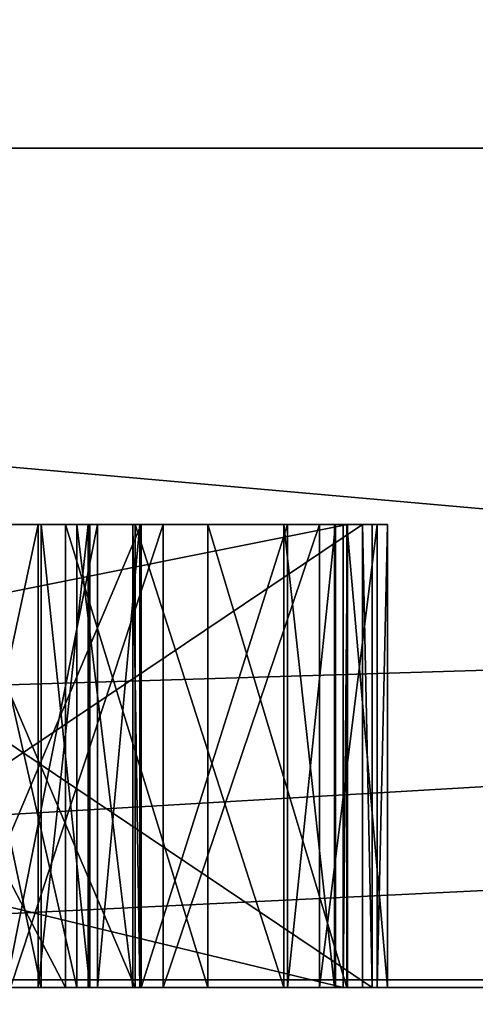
# Model space of a CAD drawing. Header units: millimetres. Extents: x -348 to 175, y 0 to 247.
# Tile 130 of 196: x 133.582 to 133.6805, y 60.9964 to 61.2089. Entities that reach past the tile are written whole.
import ezdxf

# ---------------------------------------------------------------- set-up
doc = ezdxf.new("R2010")
doc.units = ezdxf.units.MM
doc.header["$LTSCALE"] = 65.185185
for name, color, linetype in [('665', 7, 'CONTINUOUS'), ('737', 7, 'CONTINUOUS'), ('738', 7, 'CONTINUOUS'), ('739', 7, 'CONTINUOUS'), ('740', 7, 'CONTINUOUS'), ('747', 7, 'CONTINUOUS'), ('752', 7, 'CONTINUOUS'), ('753', 7, 'CONTINUOUS'), ('782', 7, 'CONTINUOUS'), ('786', 7, 'CONTINUOUS'), ('787', 7, 'CONTINUOUS'), ('788', 7, 'CONTINUOUS'), ('798', 7, 'CONTINUOUS'), ('828', 7, 'CONTINUOUS'), ('829', 7, 'CONTINUOUS'), ('830', 7, 'CONTINUOUS'), ('831', 7, 'CONTINUOUS'), ('832', 7, 'CONTINUOUS'), ('833', 7, 'CONTINUOUS'), ('834', 7, 'CONTINUOUS'), ('842', 7, 'CONTINUOUS'), ('843', 7, 'CONTINUOUS'), ('844', 7, 'CONTINUOUS'), ('845', 7, 'CONTINUOUS'), ('846', 7, 'CONTINUOUS'), ('856', 7, 'CONTINUOUS'), ('857', 7, 'CONTINUOUS'), ('858', 7, 'CONTINUOUS'), ('859', 7, 'CONTINUOUS'), ('864', 7, 'CONTINUOUS'), ('865', 7, 'CONTINUOUS'), ('866', 7, 'CONTINUOUS'), ('871', 7, 'CONTINUOUS'), ('872', 7, 'CONTINUOUS'), ('873', 7, 'CONTINUOUS'), ('874', 7, 'CONTINUOUS'), ('875', 7, 'CONTINUOUS'), ('876', 7, 'CONTINUOUS'), ('877', 7, 'CONTINUOUS'), ('878', 7, 'CONTINUOUS'), ('897', 7, 'CONTINUOUS'), ('898', 7, 'CONTINUOUS'), ('910', 7, 'CONTINUOUS'), ('911', 7, 'CONTINUOUS'), ('912', 7, 'CONTINUOUS'), ('927', 7, 'CONTINUOUS'), ('929', 7, 'CONTINUOUS')]:
    doc.layers.add(name, color=color, linetype=linetype)

msp = doc.modelspace()

# ---------------------------------------------------------------- linework, layer by layer
at = {"layer": '665', "color": 7, "linetype": 'CONTINUOUS', "true_color": 0xe0f2ff}
for points in [[(133.81944, 61, 11.75541), (138.24408, 61, 16.18019), (131.42449, 61, 7.08931), (133.81944, 61, 11.75541)], [(131.42449, 61, 7.08931), (138.24408, 61, 16.18019), (138.72268, 61, 16.37467), (131.42449, 61, 7.08931)], [(132.17968, 61, 9.07945), (133.81944, 61, 11.75541), (131.42449, 61, 7.08931), (132.17968, 61, 9.07945)], [(133.81944, 61, -11.75541), (132.17968, 61, -9.07945), (132.94745, 61, -10.22343), (133.81944, 61, -11.75541)], [(136.7533, 61, -14.82676), (133.81944, 61, -11.75541), (132.94745, 61, -10.22343), (136.7533, 61, -14.82676)]]:
    msp.add_3dface(points, dxfattribs=at)
at = {"layer": '737', "color": 7, "linetype": 'CONTINUOUS', "true_color": 0xe0f2ff}
for points in [[(132.25, 60), (131.24829, 61.0017, 0), (134.82957, 61.0017, 11.022), (132.25, 60)], [(135.63978, 59.99999, 10.43296), (132.25, 60), (134.82957, 61.0017, 11.022), (135.63978, 59.99999, 10.43296)]]:
    msp.add_3dface(points, dxfattribs=at)
at = {"layer": '738', "color": 7, "linetype": 'CONTINUOUS', "true_color": 0xe0f2ff}
for points in [[(132.25, 60), (135.63979, 59.99999, -10.43297), (131.24829, 61.0017, 0), (132.25, 60)], [(131.24829, 61.0017, 0), (135.63979, 59.99999, -10.43297), (133.28484, 61.0017, -8.49883), (131.24829, 61.0017, 0)], [(133.28484, 61.0017, -8.49883), (135.63979, 59.99999, -10.43297), (138.95243, 61.0017, -15.15182), (133.28484, 61.0017, -8.49883)]]:
    msp.add_3dface(points, dxfattribs=at)
at = {"layer": '739', "color": 7, "linetype": 'CONTINUOUS', "true_color": 0xe0f2ff}
for points in [[(133.81944, 61, 11.75541), (132.17968, 61, 9.07945), (133.41495, 60.50001, 12.04932), (133.81944, 61, 11.75541)], [(133.81944, 61, 11.75541), (133.41495, 60.50001, 12.04932), (143.66496, 60.50001, 19.4966), (133.81944, 61, 11.75541)]]:
    msp.add_3dface(points, dxfattribs=at)
at = {"layer": '740', "color": 7, "linetype": 'CONTINUOUS', "true_color": 0xe0f2ff}
for points in [[(132.17968, 61, -9.07945), (133.81944, 61, -11.75541), (129.5, 60.5), (132.17968, 61, -9.07945)], [(133.81944, 61, -11.75541), (133.41495, 60.50001, -12.04932), (129.5, 60.5), (133.81944, 61, -11.75541)], [(133.81944, 61, -11.75541), (135.85763, 61, -14.14191), (133.41495, 60.50001, -12.04932), (133.81944, 61, -11.75541)], [(135.85763, 61, -14.14191), (138.24408, 61, -16.18019), (133.41495, 60.50001, -12.04932), (135.85763, 61, -14.14191)], [(138.24408, 61, -16.18019), (140.92003, 61, -17.82005), (133.41495, 60.50001, -12.04932), (138.24408, 61, -16.18019)], [(140.92003, 61, -17.82005), (143.81956, 61, -19.02111), (133.41495, 60.50001, -12.04932), (140.92003, 61, -17.82005)], [(143.81956, 61, -19.02111), (143.66496, 60.50001, -19.4966), (133.41495, 60.50001, -12.04932), (143.81956, 61, -19.02111)]]:
    msp.add_3dface(points, dxfattribs=at)
at = {"layer": '747', "color": 7, "linetype": 'CONTINUOUS', "true_color": 0xe0f2ff}
for points in [[(131.80404, 61.18118, -3.75109), (136.9853, 61.18118, -13.25825), (133.36747, 66.11021, -5.40424), (131.80404, 61.18118, -3.75109)], [(139.64252, 61.18118, 15.42357), (132.80286, 61.18118, 7.03009), (139.72053, 66.11021, 14.14848), (139.64252, 61.18118, 15.42357)], [(139.72053, 66.11021, 14.14848), (132.80286, 61.18118, 7.03009), (133.36747, 66.11021, 5.40424), (139.72053, 66.11021, 14.14848)], [(133.36747, 66.11021, -5.40424), (136.9853, 61.18118, -13.25825), (139.72053, 66.11021, -14.14848), (133.36747, 66.11021, -5.40424)]]:
    msp.add_3dface(points, dxfattribs=at)
at = {"layer": '752', "color": 7, "linetype": 'CONTINUOUS', "true_color": 0xe0f2ff}
for points in [[(132.94745, 61, -10.22343), (130.49055, 61.21787, -4.75919), (136.63561, 61.21787, -14.98872), (132.94745, 61, -10.22343)], [(131.42449, 61, 7.08931), (138.60556, 61.21787, 16.53588), (131.2348, 61.21787, 7.15094), (131.42449, 61, 7.08931)], [(131.42449, 61, 7.08931), (138.72268, 61, 16.37467), (138.60556, 61.21787, 16.53588), (131.42449, 61, 7.08931)], [(136.7533, 61, -14.82676), (132.94745, 61, -10.22343), (136.63561, 61.21787, -14.98872), (136.7533, 61, -14.82676)]]:
    msp.add_3dface(points, dxfattribs=at)
at = {"layer": '753', "color": 7, "linetype": 'CONTINUOUS', "true_color": 0xe0f2ff}
for points in [[(134.82957, 61.0017, 11.022), (131.24829, 61.0017, 0), (132.80286, 61.18118, 7.03009), (134.82957, 61.0017, 11.022)], [(133.28484, 61.0017, -8.49883), (136.9853, 61.18118, -13.25825), (131.80404, 61.18118, -3.75109), (133.28484, 61.0017, -8.49883)], [(134.82957, 61.0017, 11.022), (132.80286, 61.18118, 7.03009), (139.64252, 61.18118, 15.42357), (134.82957, 61.0017, 11.022)], [(133.28484, 61.0017, -8.49883), (138.95243, 61.0017, -15.15182), (136.9853, 61.18118, -13.25825), (133.28484, 61.0017, -8.49883)]]:
    msp.add_3dface(points, dxfattribs=at)
at = {"layer": '782', "color": 7, "linetype": 'CONTINUOUS', "true_color": 0xe0f2ff}
for points in [[(133.65609, 61.1, -0.45828), (133.50724, 61.1, -0.46341), (133.50939, 61.1, -0.52587), (133.65609, 61.1, -0.45828)], [(133.65824, 61.1, -0.52075), (133.65609, 61.1, -0.45828), (133.50939, 61.1, -0.52587), (133.65824, 61.1, -0.52075)]]:
    msp.add_3dface(points, dxfattribs=at)
at = {"layer": '786', "color": 7, "linetype": 'CONTINUOUS', "true_color": 0xe0f2ff}
for points in [[(133.50939, 61, -0.52587), (133.65824, 61, -0.52075), (133.50939, 61.1, -0.52587), (133.50939, 61, -0.52587)], [(133.65824, 61, -0.52075), (133.65824, 61.1, -0.52075), (133.50939, 61.1, -0.52587), (133.65824, 61, -0.52075)]]:
    msp.add_3dface(points, dxfattribs=at)
at = {"layer": '787', "color": 7, "linetype": 'CONTINUOUS', "true_color": 0xe0f2ff}
for points in [[(133.65824, 61, -0.52075), (133.65609, 61, -0.45828), (133.65609, 61.1, -0.45828), (133.65824, 61, -0.52075)], [(133.65824, 61, -0.52075), (133.65609, 61.1, -0.45828), (133.65824, 61.1, -0.52075), (133.65824, 61, -0.52075)]]:
    msp.add_3dface(points, dxfattribs=at)
at = {"layer": '788', "color": 7, "linetype": 'CONTINUOUS', "true_color": 0xe0f2ff}
for points in [[(133.65609, 61, -0.45828), (133.50724, 61, -0.46341), (133.65609, 61.1, -0.45828), (133.65609, 61, -0.45828)], [(133.50724, 61, -0.46341), (133.50724, 61.1, -0.46341), (133.65609, 61.1, -0.45828), (133.50724, 61, -0.46341)]]:
    msp.add_3dface(points, dxfattribs=at)
at = {"layer": '798', "color": 7, "linetype": 'CONTINUOUS', "true_color": 0xe0f2ff}
for points in [[(133.60697, 61, 0.05187), (133.5659, 61, -0.24001), (133.56426, 61, 0.0829), (133.60697, 61, 0.05187)], [(133.6083, 61, -0.20855), (133.5659, 61, -0.24001), (133.60697, 61, 0.05187), (133.6083, 61, -0.20855)], [(133.63915, 61, -0.00005), (133.6083, 61, -0.20855), (133.60697, 61, 0.05187), (133.63915, 61, -0.00005)], [(133.63995, 61, -0.1563), (133.6083, 61, -0.20855), (133.63915, 61, -0.00005), (133.63995, 61, -0.1563)], [(133.65005, 61, -0.05208), (133.63995, 61, -0.1563), (133.63915, 61, -0.00005), (133.65005, 61, -0.05208)]]:
    msp.add_3dface(points, dxfattribs=at)
at = {"layer": '828', "color": 7, "linetype": 'CONTINUOUS', "true_color": 0xe0f2ff}
for points in [[(133.5659, 61, -0.24001), (133.6083, 61, -0.20855), (133.6083, 61.1, -0.20855), (133.5659, 61, -0.24001)], [(133.5659, 61.1, -0.24001), (133.5659, 61, -0.24001), (133.6083, 61.1, -0.20855), (133.5659, 61.1, -0.24001)]]:
    msp.add_3dface(points, dxfattribs=at)
at = {"layer": '829', "color": 7, "linetype": 'CONTINUOUS', "true_color": 0xe0f2ff}
for points in [[(133.6083, 61, -0.20855), (133.63995, 61, -0.1563), (133.63995, 61.1, -0.1563), (133.6083, 61, -0.20855)], [(133.6083, 61.1, -0.20855), (133.6083, 61, -0.20855), (133.63995, 61.1, -0.1563), (133.6083, 61.1, -0.20855)]]:
    msp.add_3dface(points, dxfattribs=at)
at = {"layer": '830', "color": 7, "linetype": 'CONTINUOUS', "true_color": 0xe0f2ff}
for points in [[(133.63995, 61, -0.1563), (133.65032, 61, -0.10417), (133.65032, 61.1, -0.10417), (133.63995, 61, -0.1563)], [(133.63995, 61.1, -0.1563), (133.63995, 61, -0.1563), (133.65032, 61.1, -0.10417), (133.63995, 61.1, -0.1563)]]:
    msp.add_3dface(points, dxfattribs=at)
at = {"layer": '831', "color": 7, "linetype": 'CONTINUOUS', "true_color": 0xe0f2ff}
for points in [[(133.65032, 61, -0.10417), (133.65005, 61, -0.05208), (133.65005, 61.1, -0.05208), (133.65032, 61, -0.10417)], [(133.65032, 61.1, -0.10417), (133.65032, 61, -0.10417), (133.65005, 61.1, -0.05208), (133.65032, 61.1, -0.10417)]]:
    msp.add_3dface(points, dxfattribs=at)
at = {"layer": '832', "color": 7, "linetype": 'CONTINUOUS', "true_color": 0xe0f2ff}
for points in [[(133.65005, 61, -0.05208), (133.63915, 61, -0.00005), (133.63915, 61.1, -0.00005), (133.65005, 61, -0.05208)], [(133.65005, 61.1, -0.05208), (133.65005, 61, -0.05208), (133.63915, 61.1, -0.00005), (133.65005, 61.1, -0.05208)]]:
    msp.add_3dface(points, dxfattribs=at)
at = {"layer": '833', "color": 7, "linetype": 'CONTINUOUS', "true_color": 0xe0f2ff}
for points in [[(133.63915, 61, -0.00005), (133.60697, 61, 0.05187), (133.60697, 61.1, 0.05187), (133.63915, 61, -0.00005)], [(133.63915, 61.1, -0.00005), (133.63915, 61, -0.00005), (133.60697, 61.1, 0.05187), (133.63915, 61.1, -0.00005)]]:
    msp.add_3dface(points, dxfattribs=at)
at = {"layer": '834', "color": 7, "linetype": 'CONTINUOUS', "true_color": 0xe0f2ff}
for points in [[(133.60697, 61, 0.05187), (133.56426, 61, 0.0829), (133.56426, 61.1, 0.0829), (133.60697, 61, 0.05187)], [(133.60697, 61.1, 0.05187), (133.60697, 61, 0.05187), (133.56426, 61.1, 0.0829), (133.60697, 61.1, 0.05187)]]:
    msp.add_3dface(points, dxfattribs=at)
at = {"layer": '842', "color": 7, "linetype": 'CONTINUOUS', "true_color": 0xe0f2ff}
for points in [[(133.56458, 61.1, 0.0204), (133.56458, 61, 0.0204), (133.58601, 61.1, -0.01074), (133.56458, 61.1, 0.0204)], [(133.58601, 61.1, -0.01074), (133.56458, 61, 0.0204), (133.58601, 61, -0.01074), (133.58601, 61.1, -0.01074)]]:
    msp.add_3dface(points, dxfattribs=at)
at = {"layer": '843', "color": 7, "linetype": 'CONTINUOUS', "true_color": 0xe0f2ff}
for points in [[(133.58601, 61.1, -0.01074), (133.58601, 61, -0.01074), (133.59681, 61.1, -0.04194), (133.58601, 61.1, -0.01074)], [(133.59681, 61.1, -0.04194), (133.58601, 61, -0.01074), (133.59681, 61, -0.04194), (133.59681, 61.1, -0.04194)]]:
    msp.add_3dface(points, dxfattribs=at)
at = {"layer": '844', "color": 7, "linetype": 'CONTINUOUS', "true_color": 0xe0f2ff}
for points in [[(133.59681, 61.1, -0.04194), (133.59681, 61, -0.04194), (133.59718, 61.1, -0.11485), (133.59681, 61.1, -0.04194)], [(133.59718, 61.1, -0.11485), (133.59681, 61, -0.04194), (133.59718, 61, -0.11485), (133.59718, 61.1, -0.11485)]]:
    msp.add_3dface(points, dxfattribs=at)
at = {"layer": '845', "color": 7, "linetype": 'CONTINUOUS', "true_color": 0xe0f2ff}
for points in [[(133.59718, 61.1, -0.11485), (133.59718, 61, -0.11485), (133.5867, 61.1, -0.14616), (133.59718, 61.1, -0.11485)], [(133.5867, 61.1, -0.14616), (133.59718, 61, -0.11485), (133.5867, 61, -0.14616), (133.5867, 61.1, -0.14616)]]:
    msp.add_3dface(points, dxfattribs=at)
at = {"layer": '846', "color": 7, "linetype": 'CONTINUOUS', "true_color": 0xe0f2ff}
for points in [[(133.5867, 61.1, -0.14616), (133.5867, 61, -0.14616), (133.56558, 61.1, -0.17752), (133.5867, 61.1, -0.14616)], [(133.56558, 61.1, -0.17752), (133.5867, 61, -0.14616), (133.56558, 61, -0.17752), (133.56558, 61.1, -0.17752)]]:
    msp.add_3dface(points, dxfattribs=at)
at = {"layer": '856', "linetype": 'CONTINUOUS'}
for points in [[(133.59718, 61, -0.11485), (133.59681, 61, -0.04194), (133.38405, 61, -0.04302), (133.59718, 61, -0.11485)], [(133.38405, 61, -0.04302), (133.59681, 61, -0.04194), (133.39452, 61, -0.01172), (133.38405, 61, -0.04302)], [(133.38442, 61, -0.11594), (133.59718, 61, -0.11485), (133.38405, 61, -0.04302), (133.38442, 61, -0.11594)], [(133.5867, 61, -0.14616), (133.59718, 61, -0.11485), (133.38442, 61, -0.11594), (133.5867, 61, -0.14616)], [(133.39522, 61, -0.14713), (133.5867, 61, -0.14616), (133.38442, 61, -0.11594), (133.39522, 61, -0.14713)], [(133.58601, 61, -0.01074), (133.56458, 61, 0.0204), (133.39452, 61, -0.01172), (133.58601, 61, -0.01074)], [(133.59681, 61, -0.04194), (133.58601, 61, -0.01074), (133.39452, 61, -0.01172), (133.59681, 61, -0.04194)], [(133.56558, 61, -0.17752), (133.5867, 61, -0.14616), (133.39522, 61, -0.14713), (133.56558, 61, -0.17752)]]:
    msp.add_3dface(points, dxfattribs=at)
at = {"layer": '857', "linetype": 'CONTINUOUS'}
for points in [[(133.60697, 61.1, 0.05187), (133.56426, 61.1, 0.0829), (133.59681, 61.1, -0.04194), (133.60697, 61.1, 0.05187)], [(133.56426, 61.1, 0.0829), (133.56458, 61.1, 0.0204), (133.58601, 61.1, -0.01074), (133.56426, 61.1, 0.0829)], [(133.56426, 61.1, 0.0829), (133.58601, 61.1, -0.01074), (133.59681, 61.1, -0.04194), (133.56426, 61.1, 0.0829)], [(133.5659, 61.1, -0.24001), (133.5867, 61.1, -0.14616), (133.56558, 61.1, -0.17752), (133.5659, 61.1, -0.24001)], [(133.5659, 61.1, -0.24001), (133.6083, 61.1, -0.20855), (133.5867, 61.1, -0.14616), (133.5659, 61.1, -0.24001)], [(133.6083, 61.1, -0.20855), (133.59718, 61.1, -0.11485), (133.5867, 61.1, -0.14616), (133.6083, 61.1, -0.20855)], [(133.60697, 61.1, 0.05187), (133.59681, 61.1, -0.04194), (133.59718, 61.1, -0.11485), (133.60697, 61.1, 0.05187)], [(133.6083, 61.1, -0.20855), (133.60697, 61.1, 0.05187), (133.59718, 61.1, -0.11485), (133.6083, 61.1, -0.20855)], [(133.6083, 61.1, -0.20855), (133.63915, 61.1, -0.00005), (133.60697, 61.1, 0.05187), (133.6083, 61.1, -0.20855)], [(133.6083, 61.1, -0.20855), (133.63995, 61.1, -0.1563), (133.63915, 61.1, -0.00005), (133.6083, 61.1, -0.20855)], [(133.63995, 61.1, -0.1563), (133.65005, 61.1, -0.05208), (133.63915, 61.1, -0.00005), (133.63995, 61.1, -0.1563)], [(133.63995, 61.1, -0.1563), (133.65032, 61.1, -0.10417), (133.65005, 61.1, -0.05208), (133.63995, 61.1, -0.1563)]]:
    msp.add_3dface(points, dxfattribs=at)
at = {"layer": '858', "color": 7, "linetype": 'CONTINUOUS', "true_color": 0xe0f2ff}
msp.add_3dface([(133.23707, 61, 0.25633), (133.31057, 61, 0.1927), (133.65191, 61, 0.24999), (133.23707, 61, 0.25633)], dxfattribs=at)
at = {"layer": '859', "color": 7, "linetype": 'CONTINUOUS', "true_color": 0xe0f2ff}
for points in [[(133.65287, 61, 0.31248), (133.15293, 61, 0.32013), (133.65287, 61.1, 0.31248), (133.65287, 61, 0.31248)], [(133.65287, 61.1, 0.31248), (133.15293, 61, 0.32013), (133.15293, 61.1, 0.32013), (133.65287, 61.1, 0.31248)]]:
    msp.add_3dface(points, dxfattribs=at)
at = {"layer": '864', "color": 7, "linetype": 'CONTINUOUS', "true_color": 0xe0f2ff}
for points in [[(133.23707, 61, 0.25633), (133.65191, 61, 0.24999), (133.23707, 61.1, 0.25633), (133.23707, 61, 0.25633)], [(133.23707, 61.1, 0.25633), (133.65191, 61, 0.24999), (133.65191, 61.1, 0.24999), (133.23707, 61.1, 0.25633)]]:
    msp.add_3dface(points, dxfattribs=at)
at = {"layer": '865', "color": 7, "linetype": 'CONTINUOUS', "true_color": 0xe0f2ff}
for points in [[(133.65191, 61, 0.24999), (133.65287, 61, 0.31248), (133.65287, 61.1, 0.31248), (133.65191, 61, 0.24999)], [(133.65191, 61, 0.24999), (133.65287, 61.1, 0.31248), (133.65191, 61.1, 0.24999), (133.65191, 61, 0.24999)]]:
    msp.add_3dface(points, dxfattribs=at)
at = {"layer": '866', "linetype": 'CONTINUOUS'}
for points in [[(133.65287, 61.1, 0.31248), (133.15293, 61.1, 0.32013), (133.65191, 61.1, 0.24999), (133.65287, 61.1, 0.31248)], [(133.15293, 61.1, 0.32013), (133.23707, 61.1, 0.25633), (133.65191, 61.1, 0.24999), (133.15293, 61.1, 0.32013)]]:
    msp.add_3dface(points, dxfattribs=at)
at = {"layer": '871', "color": 7, "linetype": 'CONTINUOUS', "true_color": 0xe0f2ff}
for points in [[(133.58004, 61, 0.41931), (133.61305, 61, 0.4494), (133.61305, 61.1, 0.4494), (133.58004, 61, 0.41931)], [(133.58004, 61.1, 0.41931), (133.58004, 61, 0.41931), (133.61305, 61.1, 0.4494), (133.58004, 61.1, 0.41931)]]:
    msp.add_3dface(points, dxfattribs=at)
at = {"layer": '872', "color": 7, "linetype": 'CONTINUOUS', "true_color": 0xe0f2ff}
for points in [[(133.61305, 61, 0.4494), (133.6468, 61, 0.50031), (133.6468, 61.1, 0.50031), (133.61305, 61, 0.4494)], [(133.61305, 61.1, 0.4494), (133.61305, 61, 0.4494), (133.6468, 61.1, 0.50031), (133.61305, 61.1, 0.4494)]]:
    msp.add_3dface(points, dxfattribs=at)
at = {"layer": '873', "color": 7, "linetype": 'CONTINUOUS', "true_color": 0xe0f2ff}
for points in [[(133.6468, 61, 0.50031), (133.65929, 61, 0.55198), (133.65929, 61.1, 0.55198), (133.6468, 61, 0.50031)], [(133.6468, 61.1, 0.50031), (133.6468, 61, 0.50031), (133.65929, 61.1, 0.55198), (133.6468, 61.1, 0.50031)]]:
    msp.add_3dface(points, dxfattribs=at)
at = {"layer": '874', "color": 7, "linetype": 'CONTINUOUS', "true_color": 0xe0f2ff}
for points in [[(133.65929, 61, 0.55198), (133.66152, 61, 0.61444), (133.66152, 61.1, 0.61444), (133.65929, 61, 0.55198)], [(133.65929, 61.1, 0.55198), (133.65929, 61, 0.55198), (133.66152, 61.1, 0.61444), (133.65929, 61.1, 0.55198)]]:
    msp.add_3dface(points, dxfattribs=at)
at = {"layer": '875', "color": 7, "linetype": 'CONTINUOUS', "true_color": 0xe0f2ff}
for points in [[(133.66152, 61, 0.61444), (133.65275, 61, 0.66687), (133.65275, 61.1, 0.66687), (133.66152, 61, 0.61444)], [(133.66152, 61.1, 0.61444), (133.66152, 61, 0.61444), (133.65275, 61.1, 0.66687), (133.66152, 61.1, 0.61444)]]:
    msp.add_3dface(points, dxfattribs=at)
at = {"layer": '876', "color": 7, "linetype": 'CONTINUOUS', "true_color": 0xe0f2ff}
for points in [[(133.65275, 61, 0.66687), (133.62271, 61, 0.72006), (133.62271, 61.1, 0.72006), (133.65275, 61, 0.66687)], [(133.65275, 61.1, 0.66687), (133.65275, 61, 0.66687), (133.62271, 61.1, 0.72006), (133.65275, 61.1, 0.66687)]]:
    msp.add_3dface(points, dxfattribs=at)
at = {"layer": '877', "color": 7, "linetype": 'CONTINUOUS', "true_color": 0xe0f2ff}
for points in [[(133.62271, 61, 0.72006), (133.59193, 61, 0.75243), (133.59193, 61.1, 0.75243), (133.62271, 61, 0.72006)], [(133.62271, 61.1, 0.72006), (133.62271, 61, 0.72006), (133.59193, 61.1, 0.75243), (133.62271, 61.1, 0.72006)]]:
    msp.add_3dface(points, dxfattribs=at)
at = {"layer": '878', "color": 7, "linetype": 'CONTINUOUS', "true_color": 0xe0f2ff}
for points in [[(133.59193, 61, 0.75243), (133.53951, 61, 0.77514), (133.53951, 61.1, 0.77514), (133.59193, 61, 0.75243)], [(133.59193, 61.1, 0.75243), (133.59193, 61, 0.75243), (133.53951, 61.1, 0.77514), (133.59193, 61.1, 0.75243)]]:
    msp.add_3dface(points, dxfattribs=at)
at = {"layer": '897', "color": 7, "linetype": 'CONTINUOUS', "true_color": 0xe0f2ff}
for points in [[(133.6065, 61.1, 0.56429), (133.6065, 61, 0.56429), (133.59439, 61.1, 0.52303), (133.6065, 61.1, 0.56429)], [(133.59439, 61.1, 0.52303), (133.6065, 61, 0.56429), (133.59439, 61, 0.52303), (133.59439, 61.1, 0.52303)]]:
    msp.add_3dface(points, dxfattribs=at)
at = {"layer": '898', "color": 7, "linetype": 'CONTINUOUS', "true_color": 0xe0f2ff}
for points in [[(133.59439, 61.1, 0.52303), (133.59439, 61, 0.52303), (133.57164, 61.1, 0.48215), (133.59439, 61.1, 0.52303)], [(133.57164, 61.1, 0.48215), (133.59439, 61, 0.52303), (133.57164, 61, 0.48215), (133.57164, 61.1, 0.48215)]]:
    msp.add_3dface(points, dxfattribs=at)
at = {"layer": '910', "color": 7, "linetype": 'CONTINUOUS', "true_color": 0xe0f2ff}
for points in [[(133.57907, 61.1, 0.69035), (133.57907, 61, 0.69035), (133.59885, 61.1, 0.64795), (133.57907, 61.1, 0.69035)], [(133.59885, 61.1, 0.64795), (133.57907, 61, 0.69035), (133.59885, 61, 0.64795), (133.59885, 61.1, 0.64795)]]:
    msp.add_3dface(points, dxfattribs=at)
at = {"layer": '911', "color": 7, "linetype": 'CONTINUOUS', "true_color": 0xe0f2ff}
for points in [[(133.59885, 61.1, 0.64795), (133.59885, 61, 0.64795), (133.60799, 61.1, 0.60593), (133.59885, 61.1, 0.64795)], [(133.60799, 61.1, 0.60593), (133.59885, 61, 0.64795), (133.60799, 61, 0.60593), (133.60799, 61.1, 0.60593)]]:
    msp.add_3dface(points, dxfattribs=at)
at = {"layer": '912', "color": 7, "linetype": 'CONTINUOUS', "true_color": 0xe0f2ff}
for points in [[(133.6065, 61, 0.56429), (133.6065, 61.1, 0.56429), (133.60799, 61, 0.60593), (133.6065, 61, 0.56429)], [(133.6065, 61.1, 0.56429), (133.60799, 61.1, 0.60593), (133.60799, 61, 0.60593), (133.6065, 61.1, 0.56429)]]:
    msp.add_3dface(points, dxfattribs=at)
at = {"layer": '927', "linetype": 'CONTINUOUS'}
for points in [[(133.43491, 61, 0.52872), (133.6065, 61, 0.56429), (133.42577, 61, 0.57074), (133.43491, 61, 0.52872)], [(133.42577, 61, 0.57074), (133.6065, 61, 0.56429), (133.60799, 61, 0.60593), (133.42577, 61, 0.57074)], [(133.42725, 61, 0.61238), (133.42577, 61, 0.57074), (133.60799, 61, 0.60593), (133.42725, 61, 0.61238)], [(133.43937, 61, 0.65364), (133.42725, 61, 0.61238), (133.59885, 61, 0.64795), (133.43937, 61, 0.65364)], [(133.59885, 61, 0.64795), (133.42725, 61, 0.61238), (133.60799, 61, 0.60593), (133.59885, 61, 0.64795)], [(133.59439, 61, 0.52303), (133.6065, 61, 0.56429), (133.43491, 61, 0.52872), (133.59439, 61, 0.52303)], [(133.45469, 61, 0.48632), (133.59439, 61, 0.52303), (133.43491, 61, 0.52872), (133.45469, 61, 0.48632)], [(133.57907, 61, 0.69035), (133.43937, 61, 0.65364), (133.59885, 61, 0.64795), (133.57907, 61, 0.69035)], [(133.57164, 61, 0.48215), (133.59439, 61, 0.52303), (133.45469, 61, 0.48632), (133.57164, 61, 0.48215)]]:
    msp.add_3dface(points, dxfattribs=at)
at = {"layer": '929', "linetype": 'CONTINUOUS'}
for points in [[(133.59193, 61.1, 0.75243), (133.53951, 61.1, 0.77514), (133.57907, 61.1, 0.69035), (133.59193, 61.1, 0.75243)], [(133.58004, 61.1, 0.41931), (133.59439, 61.1, 0.52303), (133.57164, 61.1, 0.48215), (133.58004, 61.1, 0.41931)], [(133.59193, 61.1, 0.75243), (133.57907, 61.1, 0.69035), (133.59885, 61.1, 0.64795), (133.59193, 61.1, 0.75243)], [(133.58004, 61.1, 0.41931), (133.61305, 61.1, 0.4494), (133.59439, 61.1, 0.52303), (133.58004, 61.1, 0.41931)], [(133.62271, 61.1, 0.72006), (133.59193, 61.1, 0.75243), (133.60799, 61.1, 0.60593), (133.62271, 61.1, 0.72006)], [(133.59193, 61.1, 0.75243), (133.59885, 61.1, 0.64795), (133.60799, 61.1, 0.60593), (133.59193, 61.1, 0.75243)], [(133.61305, 61.1, 0.4494), (133.6065, 61.1, 0.56429), (133.59439, 61.1, 0.52303), (133.61305, 61.1, 0.4494)], [(133.6065, 61.1, 0.56429), (133.61305, 61.1, 0.4494), (133.60799, 61.1, 0.60593), (133.6065, 61.1, 0.56429)], [(133.61305, 61.1, 0.4494), (133.62271, 61.1, 0.72006), (133.60799, 61.1, 0.60593), (133.61305, 61.1, 0.4494)], [(133.61305, 61.1, 0.4494), (133.6468, 61.1, 0.50031), (133.62271, 61.1, 0.72006), (133.61305, 61.1, 0.4494)], [(133.6468, 61.1, 0.50031), (133.65275, 61.1, 0.66687), (133.62271, 61.1, 0.72006), (133.6468, 61.1, 0.50031)], [(133.6468, 61.1, 0.50031), (133.65929, 61.1, 0.55198), (133.65275, 61.1, 0.66687), (133.6468, 61.1, 0.50031)], [(133.65929, 61.1, 0.55198), (133.66152, 61.1, 0.61444), (133.65275, 61.1, 0.66687), (133.65929, 61.1, 0.55198)]]:
    msp.add_3dface(points, dxfattribs=at)

doc.saveas('drawing.dxf')
